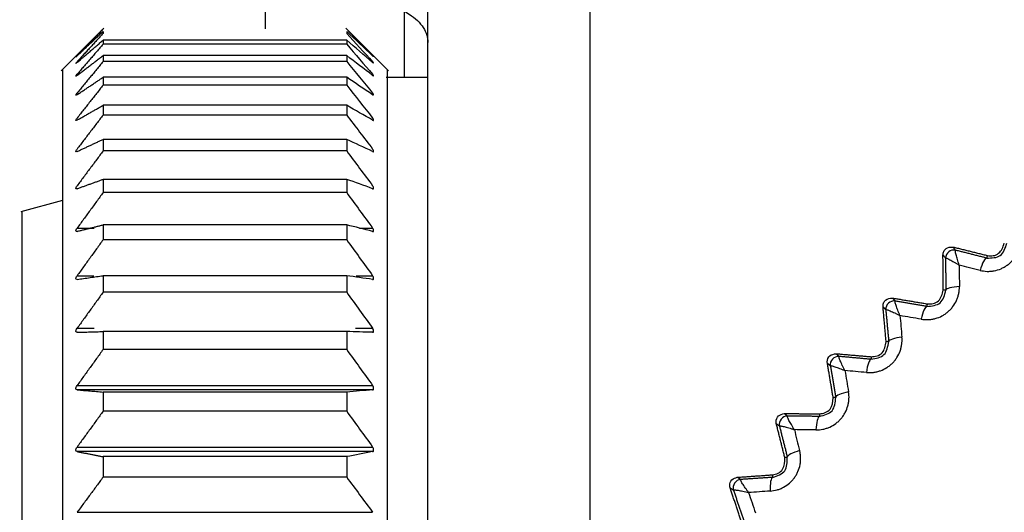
# Model space of a CAD drawing. Header units: millimetres. Extents: x 4 to 205, y 5 to 292.
# Tile 85 of 106: x 92 to 98, y 256 to 259. Entities that reach past the tile are written whole.
import ezdxf

# ---------------------------------------------------------------- set-up
doc = ezdxf.new("R2010")
doc.units = ezdxf.units.MM
doc.layers.add('1', color=7, linetype='CONTINUOUS')
doc.styles.add('DEFAULT', font='simplex.shx')
doc.dimstyles.get("Standard").update_dxf_attribs({"dimtxt": 0.18, "dimasz": 0.18, "dimexe": 0.18, "dimexo": 0.0625, "dimgap": 0.09, "dimtad": 0, "dimtih": 1, "dimtoh": 1, "dimdec": 4, "dimzin": 0, "dimdsep": 46, "dimtxsty": 'Standard', "dimcen": 0.09, "dimadec": 0, "dimazin": 0, "dimtfac": 1, "dimtdec": 4, "dimtofl": 0, "dimtmove": 0, "dimatfit": 3, "dimfxl": 1, "dimtolj": 1, "dimtzin": 0, "dimarcsym": 0})

# ---------------------------------------------------------------- blocks, each defined once
blk = doc.blocks.new('DimnDraft3D7')
at = {"layer": '1', "color": 152, "linetype": 'CONTINUOUS'}
for p, q in [((110.02848, 260.816731), (72.403023, 260.816731)), ((110.02748, 244.866731), (72.403023, 244.866731))]:
    blk.add_line(p, q, dxfattribs=at)
at = {"layer": '1', "color": 27, "linetype": 'CONTINUOUS'}
blk.add_line((74.403023, 260.816731), (74.403023, 244.866731), dxfattribs=at)
for points in [[(74.403023, 260.816731), (74.932004, 257.816733), (73.874042, 257.816729), (74.403023, 260.816731)], [(74.403023, 244.866731), (73.874042, 247.866729), (74.932004, 247.866733), (74.403023, 244.866731)]]:
    blk.add_solid(points, dxfattribs=at)
at = {"layer": '1', "color": 87, "linetype": 'CONTINUOUS', "insert": (73.903023, 247.726731), "char_height": 3, "attachment_point": 7, "rotation": 90, "line_spacing_factor": 1.204819, "style": 'DEFAULT'}
blk.add_mtext('\\W01.000;31,9 ', dxfattribs=at)

msp = doc.modelspace()

# ---------------------------------------------------------------- linework, layer by layer
at = {"layer": '1', "color": 27, "linetype": 'CONTINUOUS'}
for p, q in [((94.2285, 245.2167), (94.2285, 260.4667)), ((95.2285, 253.986), (95.2285, 260.4667)), ((93.2285, 258.9671), (93.2285, 259.3564)), ((94.082, 259.0756), (94.082, 258.666)), ((92.2339, 258.9714), (91.9711, 258.7086)), ((92.2285, 258.966), (92.2285, 258.9656)), ((93.9859, 258.7086), (93.723, 258.9715)), ((93.7285, 258.966), (93.7285, 258.9656)), ((94.2285, 258.666), (93.9711, 258.666)), ((91.9785, 257.908), (91.7221, 257.8393))]:
    msp.add_line(p, q, dxfattribs=at)
for points, knots in [([(94.082, 259.0756), (94.1251, 259.0526), (94.1597, 259.0254), (94.2079, 258.9678), (94.2224, 258.9367), (94.2279, 258.8988), (94.2284, 258.8921), (94.2285, 258.8848), (94.2285, 258.8843), (94.2285, 258.8837)], [0, 0, 0, 0, 0.449738, 0.449738, 0.897259, 0.897259, 0.992091, 0.992091, 1, 1, 1, 1]), ([(92.0687, 258.8006), (92.0643, 258.7964), (92.0554, 258.788), (92.0643, 258.7974), (92.0687, 258.802)], [0, 0, 0, 0, 0.5, 1, 1, 1, 1]), ([(92.0687, 258.7597), (92.0643, 258.756), (92.0554, 258.7486), (92.0643, 258.7589), (92.0687, 258.764)], [0, 0, 0, 0, 0.5, 1, 1, 1, 1]), ([(93.8882, 258.8006), (93.89, 258.7987), (93.8936, 258.7951), (93.895, 258.7933), (93.8936, 258.7959), (93.89, 258.8), (93.8882, 258.802)], [0, 0, 0, 0, 0.252663, 0.5, 0.747337, 1, 1, 1, 1]), ([(93.8882, 258.7597), (93.89, 258.7581), (93.8936, 258.7548), (93.895, 258.7538), (93.8936, 258.7573), (93.89, 258.7617), (93.8882, 258.764)], [0, 0, 0, 0, 0.252663, 0.5, 0.747337, 1, 1, 1, 1]), ([(91.9785, 258.716), (91.9785, 258.7157), (91.9785, 258.0691), (91.9785, 255.8479), (91.9785, 254.2868), (91.9785, 252.716)], [0, 0, 0, 0, 0.499938, 0.499938, 1, 1, 1, 1]), ([(92.0687, 258.6796), (92.0643, 258.6765), (92.0554, 258.6701), (92.0643, 258.6812), (92.0687, 258.6867)], [0, 0, 0, 0, 0.5, 1, 1, 1, 1]), ([(93.8882, 258.6796), (93.89, 258.6782), (93.8936, 258.6753), (93.895, 258.6753), (93.8936, 258.6796), (93.89, 258.6843), (93.8882, 258.6867)], [0, 0, 0, 0, 0.252663, 0.5, 0.747337, 1, 1, 1, 1]), ([(93.9785, 258.7162), (93.9785, 258.7164), (93.9785, 258.6975), (93.9785, 258.5851), (93.9785, 258.34), (93.9785, 257.9712), (93.9785, 257.5904), (93.9785, 257.2255), (93.9785, 256.8371), (93.9785, 256.3665), (93.9785, 255.6943), (93.9785, 254.804), (93.9785, 253.952), (93.9785, 253.3372), (93.9785, 253.0279), (93.9785, 252.85), (93.9785, 252.7607), (93.9785, 252.716)], [0, 0, 0, 0, 0.062568, 0.127327, 0.241469, 0.331348, 0.398061, 0.465001, 0.515822, 0.575257, 0.66339, 0.774234, 0.887057, 0.943297, 0.971564, 0.985758, 1, 1, 1, 1]), ([(92.0687, 258.5609), (92.0643, 258.5583), (92.0554, 258.553), (92.0643, 258.5648), (92.0687, 258.5707)], [0, 0, 0, 0, 0.5, 1, 1, 1, 1]), ([(93.8882, 258.5609), (93.89, 258.5597), (93.8936, 258.5572), (93.895, 258.5581), (93.8936, 258.5631), (93.89, 258.5682), (93.8882, 258.5707)], [0, 0, 0, 0, 0.252663, 0.5, 0.747337, 1, 1, 1, 1]), ([(92.0687, 258.4042), (92.0643, 258.4022), (92.0554, 258.3981), (92.0643, 258.4105), (92.0687, 258.4168)], [0, 0, 0, 0, 0.5, 1, 1, 1, 1]), ([(93.8882, 258.4042), (93.89, 258.4032), (93.8936, 258.4013), (93.895, 258.4029), (93.8936, 258.4088), (93.89, 258.4141), (93.8882, 258.4168)], [0, 0, 0, 0, 0.252663, 0.5, 0.747337, 1, 1, 1, 1]), ([(92.0687, 258.2107), (92.0643, 258.2092), (92.0554, 258.2062), (92.0643, 258.2193), (92.0687, 258.2258)], [0, 0, 0, 0, 0.5, 1, 1, 1, 1]), ([(93.8882, 258.2107), (93.89, 258.2099), (93.8936, 258.2084), (93.895, 258.211), (93.8936, 258.2175), (93.89, 258.223), (93.8882, 258.2258)], [0, 0, 0, 0, 0.252663, 0.5, 0.747337, 1, 1, 1, 1]), ([(92.0687, 257.9815), (92.0643, 257.9806), (92.0554, 257.9788), (92.0643, 257.9924), (92.0687, 257.9992)], [0, 0, 0, 0, 0.5, 1, 1, 1, 1]), ([(93.8882, 257.9815), (93.89, 257.981), (93.8936, 257.98), (93.895, 257.9833), (93.8936, 257.9906), (93.89, 257.9963), (93.8882, 257.9992)], [0, 0, 0, 0, 0.252663, 0.5, 0.747337, 1, 1, 1, 1]), ([(91.7285, 257.841), (91.7285, 257.8407), (91.7285, 257.2884), (91.7285, 255.3912), (91.7285, 254.0577), (91.7285, 252.716)], [0, 0, 0, 0, 0.499933, 0.499933, 1, 1, 1, 1]), ([(92.0687, 257.7181), (92.0643, 257.7178), (92.0554, 257.7172), (92.0643, 257.7312), (92.0687, 257.7382)], [0, 0, 0, 0, 0.5, 1, 1, 1, 1]), ([(93.8882, 257.7181), (93.89, 257.7179), (93.8936, 257.7174), (93.895, 257.7215), (93.8936, 257.7294), (93.89, 257.7353), (93.8882, 257.7382)], [0, 0, 0, 0, 0.252663, 0.5, 0.747337, 1, 1, 1, 1]), ([(97.6281, 257.4779), (97.6424, 257.4751), (97.6639, 257.471), (97.6932, 257.472), (97.7224, 257.4758), (97.7509, 257.4845), (97.7774, 257.4977), (97.7961, 257.5098), (97.8134, 257.5239), (97.8342, 257.545), (97.8512, 257.5694), (97.8639, 257.5959), (97.8712, 257.6167), (97.8764, 257.638), (97.8777, 257.6525), (97.8784, 257.6597)], [0, 0, 0, 0, 0.124868, 0.187439, 0.249989, 0.374814, 0.437354, 0.499898, 0.562442, 0.624981, 0.749808, 0.812358, 0.874929, 0.937484, 1, 1, 1, 1]), ([(97.3999, 257.5729), (97.4008, 257.5804), (97.4027, 257.5955), (97.4227, 257.6207), (97.4463, 257.6214), (97.4619, 257.6219)], [0, 0, 0, 0, 0.253279, 0.506556, 1, 1, 1, 1]), ([(97.4994, 257.5104), (97.4975, 257.5163), (97.4937, 257.5281), (97.4886, 257.5448), (97.4842, 257.5603), (97.4805, 257.5742), (97.4779, 257.5858), (97.4756, 257.5984), (97.4767, 257.6006), (97.4775, 257.6021)], [0, 0, 0, 0, 0.125264, 0.250511, 0.375738, 0.500945, 0.626125, 0.751273, 1, 1, 1, 1]), ([(97.6686, 257.5537), (97.7001, 257.5541), (97.7633, 257.555), (97.7836, 257.6148), (97.7938, 257.6447)], [0, 0, 0, 0, 0.499956, 1, 1, 1, 1]), ([(97.6725, 257.5694), (97.6847, 257.568), (97.7093, 257.5652), (97.757, 257.5857), (97.7694, 257.6219), (97.7776, 257.6458)], [0, 0, 0, 0, 0.252999, 0.505998, 1, 1, 1, 1]), ([(97.4154, 257.5532), (97.417, 257.5536), (97.4195, 257.5541), (97.4311, 257.549), (97.4419, 257.5437), (97.4545, 257.5369), (97.4685, 257.529), (97.4836, 257.5202), (97.4941, 257.5137), (97.4994, 257.5105)], [0, 0, 0, 0, 0.248727, 0.373874, 0.499055, 0.624261, 0.749488, 0.874736, 1, 1, 1, 1]), ([(92.0687, 257.4224), (92.0643, 257.4227), (92.0554, 257.4232), (92.0643, 257.4376), (92.0687, 257.4447)], [0, 0, 0, 0, 0.5, 1, 1, 1, 1]), ([(93.8882, 257.4224), (93.89, 257.4224), (93.8936, 257.4223), (93.895, 257.4273), (93.8936, 257.4357), (93.89, 257.4417), (93.8882, 257.4447)], [0, 0, 0, 0, 0.252663, 0.5, 0.747337, 1, 1, 1, 1]), ([(97.2658, 257.1768), (97.2803, 257.1752), (97.302, 257.1727), (97.3312, 257.176), (97.3599, 257.1821), (97.3877, 257.193), (97.4131, 257.2083), (97.4308, 257.2218), (97.4469, 257.2372), (97.466, 257.2599), (97.481, 257.2856), (97.4916, 257.313), (97.4973, 257.3342), (97.5007, 257.3559), (97.5009, 257.3704), (97.5011, 257.3777)], [0, 0, 0, 0, 0.12487, 0.187442, 0.249993, 0.37482, 0.43736, 0.499903, 0.562446, 0.624984, 0.749809, 0.812358, 0.874928, 0.937483, 1, 1, 1, 1]), ([(97.3002, 257.2556), (97.3317, 257.2585), (97.3946, 257.2643), (97.4101, 257.3255), (97.4179, 257.3561)], [0, 0, 0, 0, 0.500603, 1, 1, 1, 1]), ([(97.3028, 257.2714), (97.3152, 257.271), (97.3399, 257.2701), (97.3859, 257.2943), (97.3955, 257.3314), (97.4018, 257.3559)], [0, 0, 0, 0, 0.252999, 0.505998, 1, 1, 1, 1]), ([(97.0309, 257.2535), (97.0313, 257.2611), (97.032, 257.2763), (97.0499, 257.303), (97.0734, 257.3055), (97.089, 257.3072)], [0, 0, 0, 0, 0.253278, 0.506556, 1, 1, 1, 1]), ([(97.0478, 257.2352), (97.0494, 257.2357), (97.0518, 257.2364), (97.0639, 257.2322), (97.075, 257.2278), (97.0881, 257.222), (97.1027, 257.2152), (97.1184, 257.2076), (97.1294, 257.202), (97.135, 257.1992)], [0, 0, 0, 0, 0.248727, 0.373874, 0.499055, 0.624261, 0.749488, 0.874736, 1, 1, 1, 1]), ([(97.1349, 257.1992), (97.1326, 257.2049), (97.1278, 257.2163), (97.1215, 257.2326), (97.1158, 257.2477), (97.1111, 257.2612), (97.1076, 257.2726), (97.1043, 257.285), (97.1053, 257.2873), (97.1059, 257.2889)], [0, 0, 0, 0, 0.125264, 0.250511, 0.375738, 0.500945, 0.626125, 0.751273, 1, 1, 1, 1]), ([(92.0687, 257.0961), (92.0643, 257.0969), (92.0554, 257.0987), (92.0643, 257.1133), (92.0687, 257.1206)], [0, 0, 0, 0, 0.5, 1, 1, 1, 1]), ([(93.8882, 257.0961), (93.89, 257.0963), (93.8936, 257.0968), (93.895, 257.1025), (93.8936, 257.1114), (93.89, 257.1175), (93.8882, 257.1206)], [0, 0, 0, 0, 0.252663, 0.5, 0.747337, 1, 1, 1, 1]), ([(96.9283, 256.8482), (96.9428, 256.8477), (96.9647, 256.847), (96.9935, 256.8526), (97.0217, 256.8609), (97.0485, 256.874), (97.0726, 256.8912), (97.0892, 256.906), (97.104, 256.9226), (97.1213, 256.9467), (97.1343, 256.9735), (97.1427, 257.0017), (97.1467, 257.0233), (97.1484, 257.0452), (97.1475, 257.0597), (97.147, 257.0669)], [0, 0, 0, 0, 0.124868, 0.187439, 0.249988, 0.374814, 0.437354, 0.499898, 0.562442, 0.624981, 0.749808, 0.812358, 0.874929, 0.937484, 1, 1, 1, 1]), ([(96.9563, 256.9294), (96.9874, 256.9348), (97.0497, 256.9455), (97.0604, 257.0078), (97.0658, 257.0389)], [0, 0, 0, 0, 0.499955, 1, 1, 1, 1]), ([(96.9577, 256.9454), (96.9701, 256.9459), (96.9948, 256.9469), (97.0389, 256.9747), (97.0455, 257.0125), (97.0498, 257.0375)], [0, 0, 0, 0, 0.252999, 0.505998, 1, 1, 1, 1]), ([(96.6882, 256.9061), (96.6879, 256.9088), (96.686, 256.9249), (96.6999, 256.9575), (96.7279, 256.962), (96.7418, 256.9642)], [0, 0, 0, 0, 0.093253, 0.546803, 1, 1, 1, 1]), ([(96.796, 256.8602), (96.7932, 256.8658), (96.7876, 256.8768), (96.78, 256.8925), (96.7732, 256.9071), (96.7674, 256.9202), (96.763, 256.9314), (96.7588, 256.9434), (96.7595, 256.9458), (96.76, 256.9474)], [0, 0, 0, 0, 0.125264, 0.250511, 0.375738, 0.500945, 0.626125, 0.751273, 1, 1, 1, 1]), ([(96.7064, 256.8893), (96.7079, 256.8899), (96.7102, 256.8909), (96.7226, 256.8877), (96.734, 256.8841), (96.7476, 256.8794), (96.7626, 256.8737), (96.7789, 256.8674), (96.7903, 256.8626), (96.7961, 256.8603)], [0, 0, 0, 0, 0.248727, 0.373874, 0.499055, 0.624261, 0.749488, 0.874736, 1, 1, 1, 1]), ([(92.0687, 256.7414), (92.0643, 256.7428), (92.0554, 256.7458), (92.0643, 256.7605), (92.0687, 256.7678)], [0, 0, 0, 0, 0.5, 1, 1, 1, 1]), ([(93.8882, 256.7414), (93.89, 256.7418), (93.8936, 256.7428), (93.895, 256.7492), (93.8936, 256.7586), (93.89, 256.7647), (93.8882, 256.7678)], [0, 0, 0, 0, 0.252663, 0.5, 0.747337, 1, 1, 1, 1]), ([(96.6175, 256.4942), (96.6321, 256.4948), (96.6539, 256.4958), (96.6822, 256.5036), (96.7096, 256.5141), (96.7353, 256.5293), (96.758, 256.5483), (96.7734, 256.5644), (96.7869, 256.5821), (96.8022, 256.6075), (96.8131, 256.6353), (96.8193, 256.664), (96.8215, 256.6859), (96.8215, 256.7078), (96.8195, 256.7222), (96.8184, 256.7294)], [0, 0, 0, 0, 0.124868, 0.187439, 0.249988, 0.374814, 0.437354, 0.499898, 0.562442, 0.624981, 0.749808, 0.812358, 0.874929, 0.937484, 1, 1, 1, 1]), ([(96.6391, 256.5773), (96.6697, 256.5851), (96.7309, 256.6007), (96.7367, 256.6636), (96.7396, 256.695)], [0, 0, 0, 0, 0.499955, 1, 1, 1, 1]), ([(96.6393, 256.5932), (96.6516, 256.5947), (96.6762, 256.5977), (96.718, 256.6289), (96.7216, 256.6671), (96.724, 256.6924)], [0, 0, 0, 0, 0.252999, 0.505998, 1, 1, 1, 1]), ([(96.3738, 256.533), (96.3731, 256.5369), (96.3702, 256.5536), (96.3834, 256.5861), (96.4096, 256.5921), (96.4227, 256.5951)], [0, 0, 0, 0, 0.136779, 0.568517, 1, 1, 1, 1]), ([(96.4848, 256.4958), (96.4815, 256.5011), (96.4751, 256.5116), (96.4662, 256.5267), (96.4583, 256.5407), (96.4515, 256.5533), (96.4462, 256.5641), (96.4411, 256.5758), (96.4417, 256.5782), (96.442, 256.5798)], [0, 0, 0, 0, 0.125264, 0.250511, 0.375738, 0.500945, 0.626125, 0.751273, 1, 1, 1, 1]), ([(96.3931, 256.5177), (96.3946, 256.5185), (96.3968, 256.5196), (96.4094, 256.5173), (96.421, 256.5147), (96.4349, 256.511), (96.4504, 256.5066), (96.4671, 256.5015), (96.4789, 256.4977), (96.4848, 256.4958)], [0, 0, 0, 0, 0.248727, 0.373874, 0.499055, 0.624261, 0.749488, 0.874736, 1, 1, 1, 1]), ([(92.0687, 256.3605), (92.0643, 256.3626), (92.0554, 256.3667), (92.0643, 256.3814), (92.0687, 256.3888)], [0, 0, 0, 0, 0.5, 1, 1, 1, 1]), ([(93.8882, 256.3605), (93.89, 256.3613), (93.8936, 256.3627), (93.895, 256.3698), (93.8936, 256.3796), (93.89, 256.3857), (93.8882, 256.3888)], [0, 0, 0, 0, 0.252663, 0.5, 0.747337, 1, 1, 1, 1]), ([(96.3355, 256.1168), (96.35, 256.1186), (96.3717, 256.1213), (96.3993, 256.1313), (96.4258, 256.144), (96.4502, 256.1611), (96.4713, 256.1818), (96.4854, 256.1991), (96.4975, 256.2178), (96.5107, 256.2443), (96.5194, 256.2728), (96.5233, 256.302), (96.5238, 256.324), (96.5221, 256.3458), (96.5189, 256.36), (96.5174, 256.3671)], [0, 0, 0, 0, 0.124868, 0.187439, 0.249988, 0.374814, 0.437354, 0.499898, 0.562442, 0.624981, 0.749808, 0.812358, 0.874929, 0.937484, 1, 1, 1, 1]), ([(96.3494, 256.2172), (96.3616, 256.2197), (96.3859, 256.2246), (96.4252, 256.259), (96.4258, 256.2974), (96.4262, 256.3228)], [0, 0, 0, 0, 0.252999, 0.505998, 1, 1, 1, 1]), ([(96.3505, 256.2014), (96.3804, 256.2116), (96.4402, 256.2319), (96.4411, 256.2951), (96.4415, 256.3267)], [0, 0, 0, 0, 0.499955, 1, 1, 1, 1]), ([(96.0896, 256.1363), (96.0884, 256.1415), (96.0844, 256.1587), (96.0969, 256.1911), (96.1213, 256.1984), (96.1335, 256.202)], [0, 0, 0, 0, 0.179899, 0.59003, 1, 1, 1, 1]), ([(96.203, 256.108), (96.1994, 256.113), (96.1921, 256.1231), (96.1821, 256.1374), (96.1731, 256.1507), (96.1654, 256.1628), (96.1592, 256.1731), (96.1532, 256.1843), (96.1536, 256.1868), (96.1538, 256.1885)], [0, 0, 0, 0, 0.125264, 0.250511, 0.375738, 0.500945, 0.626125, 0.751273, 1, 1, 1, 1]), ([(96.1099, 256.1227), (96.1113, 256.1236), (96.1135, 256.1248), (96.1262, 256.1236), (96.138, 256.1219), (96.1522, 256.1193), (96.1679, 256.1161), (96.185, 256.1124), (96.197, 256.1095), (96.2031, 256.108)], [0, 0, 0, 0, 0.248727, 0.373874, 0.499055, 0.624261, 0.749488, 0.874736, 1, 1, 1, 1])]:
    msp.add_open_spline(points, degree=3, knots=knots, dxfattribs=at)
for points, degree in [([(92.2285, 258.9656), (92.0687, 258.802)], 1), ([(92.0687, 258.8006), (92.2285, 258.9515)], 1), ([(92.2285, 258.9391), (92.0687, 258.764)], 1), ([(92.2285, 258.9515), (92.2285, 258.948), (92.2285, 258.9439), (92.2285, 258.9391)], 3), ([(93.7285, 258.9656), (93.7817, 258.911), (93.835, 258.8565), (93.8882, 258.802)], 3), ([(93.7285, 258.9515), (93.7285, 258.948), (93.7285, 258.9439), (93.7285, 258.9391)], 3), ([(93.8882, 258.8006), (93.835, 258.8509), (93.7817, 258.9012), (93.7285, 258.9515)], 3), ([(93.7285, 258.9391), (93.7817, 258.8807), (93.835, 258.8224), (93.8882, 258.764)], 3), ([(92.0687, 258.7597), (92.2285, 258.8969)], 1), ([(92.2285, 258.8723), (92.0687, 258.6867)], 1), ([(92.2285, 258.8969), (92.2285, 258.8893), (92.2285, 258.8811), (92.2285, 258.8723)], 3), ([(93.7285, 258.8969), (93.2285, 258.8969), (92.7285, 258.8969), (92.2285, 258.8969)], 3), ([(93.7285, 258.8723), (92.2285, 258.8723)], 1), ([(93.7285, 258.8969), (93.7285, 258.8893), (93.7285, 258.8811), (93.7285, 258.8723)], 3), ([(93.8882, 258.7597), (93.835, 258.8055), (93.7817, 258.8512), (93.7285, 258.8969)], 3), ([(93.7285, 258.8723), (93.7817, 258.8104), (93.835, 258.7486), (93.8882, 258.6867)], 3), ([(92.0687, 258.6796), (92.2285, 258.8023)], 1), ([(92.2285, 258.7656), (92.0687, 258.5707)], 1), ([(92.2285, 258.8023), (92.2285, 258.7907), (92.2285, 258.7784), (92.2285, 258.7656)], 3), ([(93.7285, 258.8023), (93.2285, 258.8023), (92.7285, 258.8023), (92.2285, 258.8023)], 3), ([(93.7285, 258.7656), (92.2285, 258.7656)], 1), ([(93.7285, 258.8023), (93.7285, 258.7907), (93.7285, 258.7784), (93.7285, 258.7656)], 3), ([(93.8882, 258.6796), (93.835, 258.7205), (93.7817, 258.7614), (93.7285, 258.8023)], 3), ([(93.7285, 258.7656), (93.7817, 258.7006), (93.835, 258.6357), (93.8882, 258.5707)], 3), ([(92.0687, 258.5609), (92.2285, 258.6682)], 1), ([(92.2285, 258.6682), (92.2285, 258.6526), (92.2285, 258.6364), (92.2285, 258.6196)], 3), ([(93.7285, 258.6682), (93.2285, 258.6682), (92.7285, 258.6682), (92.2285, 258.6682)], 3), ([(93.7285, 258.6682), (93.7285, 258.6526), (93.7285, 258.6364), (93.7285, 258.6196)], 3), ([(93.8882, 258.5609), (93.835, 258.5967), (93.7817, 258.6324), (93.7285, 258.6682)], 3), ([(92.2285, 258.6196), (92.0687, 258.4168)], 1), ([(93.7285, 258.6196), (92.2285, 258.6196)], 1), ([(93.7285, 258.6196), (93.7817, 258.552), (93.835, 258.4844), (93.8882, 258.4168)], 3), ([(92.0687, 258.4042), (92.2285, 258.4955)], 1), ([(92.2285, 258.4955), (92.2285, 258.4761), (92.2285, 258.456), (92.2285, 258.4354)], 3), ([(93.7285, 258.4955), (93.2285, 258.4955), (92.7285, 258.4955), (92.2285, 258.4955)], 3), ([(93.7285, 258.4955), (93.7285, 258.4761), (93.7285, 258.456), (93.7285, 258.4354)], 3), ([(93.8882, 258.4042), (93.835, 258.4347), (93.7817, 258.4651), (93.7285, 258.4955)], 3), ([(92.2285, 258.4354), (92.0687, 258.2258)], 1), ([(93.7285, 258.4354), (92.2285, 258.4354)], 1), ([(93.7285, 258.4354), (93.7817, 258.3655), (93.835, 258.2957), (93.8882, 258.2258)], 3), ([(92.0687, 258.2107), (92.2285, 258.2854)], 1), ([(92.2285, 258.2854), (92.2285, 258.2621), (92.2285, 258.2384), (92.2285, 258.2141)], 3), ([(93.7285, 258.2854), (93.2285, 258.2854), (92.7285, 258.2854), (92.2285, 258.2854)], 3), ([(93.7285, 258.2854), (93.7285, 258.2621), (93.7285, 258.2384), (93.7285, 258.2141)], 3), ([(93.8882, 258.2107), (93.835, 258.2356), (93.7817, 258.2605), (93.7285, 258.2854)], 3), ([(92.2285, 258.2141), (92.0687, 257.9992)], 1), ([(93.7285, 258.2141), (92.2285, 258.2141)], 1), ([(93.7285, 258.2141), (93.7817, 258.1423), (93.835, 258.0707), (93.8882, 257.9992)], 3), ([(92.0687, 257.9815), (92.2285, 258.0391)], 1), ([(92.2285, 258.0391), (92.2285, 258.0123), (92.2285, 257.9849), (92.2285, 257.9571)], 3), ([(93.7285, 258.0391), (93.2285, 258.0391), (92.7285, 258.0391), (92.2285, 258.0391)], 3), ([(93.7285, 258.0391), (93.7285, 258.0123), (93.7285, 257.9849), (93.7285, 257.9571)], 3), ([(93.8882, 257.9815), (93.835, 258.0019), (93.7817, 258.0211), (93.7285, 258.0391)], 3), ([(92.2285, 257.9571), (92.0687, 257.7382)], 1), ([(93.7285, 257.9571), (92.2285, 257.9571)], 1), ([(93.7285, 257.9571), (93.7817, 257.8841), (93.835, 257.8112), (93.8882, 257.7382)], 3), ([(92.0687, 257.7181), (92.2285, 257.7582)], 1), ([(92.0687, 257.7382), (92.1742, 257.7382)], 1), ([(92.2285, 257.7582), (92.2285, 257.728), (92.2285, 257.6973), (92.2285, 257.6661)], 3), ([(93.7285, 257.7582), (93.2285, 257.7582), (92.7285, 257.7582), (92.2285, 257.7582)], 3), ([(93.7285, 257.7582), (93.7285, 257.728), (93.7285, 257.6973), (93.7285, 257.6661)], 3), ([(93.8882, 257.7181), (93.835, 257.7315), (93.7817, 257.7449), (93.7285, 257.7582)], 3), ([(93.8082, 257.7382), (93.8882, 257.7382)], 1), ([(92.2285, 257.6661), (92.0687, 257.4447)], 1), ([(93.7285, 257.6661), (92.2285, 257.6661)], 1), ([(93.7285, 257.6661), (93.7817, 257.5923), (93.835, 257.5185), (93.8882, 257.4447)], 3), ([(97.4775, 257.6021), (97.448, 257.6095), (97.4151, 257.5836), (97.4154, 257.5532)], 3), ([(97.4619, 257.6219), (97.6725, 257.5694)], 1), ([(97.4775, 257.6021), (97.4619, 257.6219)], 1), ([(97.6685, 257.5537), (97.5727, 257.578), (97.4775, 257.6021)], 2), ([(97.4018, 257.3559), (97.3999, 257.5729)], 1), ([(97.3999, 257.5729), (97.4154, 257.5532)], 1), ([(97.4154, 257.5532), (97.4166, 257.4549), (97.4179, 257.3561)], 2), ([(97.6686, 257.5537), (97.6588, 257.5553), (97.6409, 257.5217), (97.6281, 257.4779)], 3), ([(97.6725, 257.5694), (97.6686, 257.5537)], 1), ([(97.4994, 257.5105), (97.5, 257.4662), (97.5005, 257.4219), (97.5011, 257.3777)], 3), ([(97.6281, 257.4779), (97.5852, 257.4887), (97.5423, 257.4996), (97.4994, 257.5104)], 3), ([(92.0687, 257.4224), (92.2285, 257.4447)], 1), ([(92.0687, 257.4447), (92.1706, 257.4447)], 1), ([(92.2285, 257.4447), (92.2285, 257.4113), (92.2285, 257.3774), (92.2285, 257.343)], 3), ([(93.7285, 257.4447), (93.2285, 257.4447), (92.7285, 257.4447), (92.2285, 257.4447)], 3), ([(93.7285, 257.4447), (93.7285, 257.4113), (93.7285, 257.3774), (93.7285, 257.343)], 3), ([(93.8882, 257.4224), (93.835, 257.4298), (93.7817, 257.4373), (93.7285, 257.4447)], 3), ([(93.7864, 257.4447), (93.8882, 257.4447)], 1), ([(97.4179, 257.3561), (97.4018, 257.3559)], 1), ([(97.5011, 257.3777), (97.4555, 257.3755), (97.4186, 257.3659), (97.4179, 257.3561)], 3), ([(92.2285, 257.343), (92.0687, 257.1206)], 1), ([(93.7285, 257.343), (92.2285, 257.343)], 1), ([(93.7285, 257.343), (93.7817, 257.2688), (93.835, 257.1947), (93.8882, 257.1206)], 3), ([(97.1059, 257.2889), (97.0759, 257.2939), (97.0452, 257.2655), (97.0478, 257.2352)], 3), ([(97.089, 257.3072), (97.3028, 257.2714)], 1), ([(97.1059, 257.2889), (97.089, 257.3072)], 1), ([(97.0498, 257.0375), (97.0309, 257.2535)], 1), ([(97.0309, 257.2535), (97.0478, 257.2352)], 1), ([(97.0478, 257.2352), (97.0568, 257.1373), (97.0658, 257.0389)], 2), ([(97.3002, 257.2556), (97.2028, 257.2723), (97.1059, 257.2889)], 2), ([(97.3002, 257.2556), (97.2904, 257.2564), (97.2751, 257.2214), (97.2658, 257.1768)], 3), ([(97.3028, 257.2714), (97.3002, 257.2556)], 1), ([(97.2658, 257.1768), (97.2222, 257.1842), (97.1786, 257.1917), (97.1349, 257.1992)], 3), ([(97.135, 257.1992), (97.139, 257.1551), (97.143, 257.111), (97.147, 257.0669)], 3), ([(92.0687, 257.1206), (92.1742, 257.1206)], 1), ([(93.7828, 257.1206), (93.8882, 257.1206)], 1), ([(92.0687, 257.0961), (92.2285, 257.1005)], 1), ([(92.2285, 257.1005), (92.2285, 257.0641), (92.2285, 257.0272), (92.2285, 256.9899)], 3), ([(93.7285, 257.1005), (93.2285, 257.1005), (92.7285, 257.1005), (92.2285, 257.1005)], 3), ([(93.7285, 257.1005), (93.7285, 257.0641), (93.7285, 257.0272), (93.7285, 256.9899)], 3), ([(93.8882, 257.0961), (93.835, 257.0976), (93.7817, 257.0991), (93.7285, 257.1005)], 3), ([(97.147, 257.0669), (97.1018, 257.0612), (97.0657, 257.0487), (97.0658, 257.0389)], 3), ([(92.2285, 256.9899), (92.0687, 256.7678)], 1), ([(93.7285, 256.9899), (92.2285, 256.9899)], 1), ([(93.7285, 256.9899), (93.7817, 256.9159), (93.835, 256.8418), (93.8882, 256.7678)], 3), ([(97.0658, 257.0389), (97.0498, 257.0375)], 1), ([(96.76, 256.9474), (96.7297, 256.95), (96.7013, 256.9193), (96.7064, 256.8893)], 3), ([(96.7418, 256.9642), (96.9577, 256.9454)], 1), ([(96.76, 256.9474), (96.7418, 256.9642)], 1), ([(96.9563, 256.9294), (96.8579, 256.9384), (96.76, 256.9474)], 2), ([(96.9563, 256.9294), (96.9465, 256.9295), (96.934, 256.8935), (96.9283, 256.8482)], 3), ([(96.9577, 256.9454), (96.9563, 256.9294)], 1), ([(96.724, 256.6924), (96.6882, 256.9061)], 1), ([(96.6882, 256.9061), (96.7064, 256.8893)], 1), ([(96.7064, 256.8893), (96.723, 256.7924), (96.7396, 256.695)], 2), ([(96.9283, 256.8482), (96.8842, 256.8522), (96.8401, 256.8562), (96.796, 256.8602)], 3), ([(96.7961, 256.8603), (96.8035, 256.8166), (96.811, 256.773), (96.8184, 256.7294)], 3), ([(92.0687, 256.7678), (93.8882, 256.7678)], 1), ([(92.0687, 256.7414), (92.2285, 256.7279)], 1), ([(93.8882, 256.7414), (92.0687, 256.7414)], 1), ([(92.2285, 256.7279), (92.2285, 256.6887), (92.2285, 256.6491), (92.2285, 256.6091)], 3), ([(93.7285, 256.7279), (93.2285, 256.7279), (92.7285, 256.7279), (92.2285, 256.7279)], 3), ([(93.8882, 256.7414), (93.835, 256.7369), (93.7817, 256.7324), (93.7285, 256.7279)], 3), ([(93.7285, 256.7279), (93.7285, 256.6887), (93.7285, 256.6491), (93.7285, 256.6091)], 3), ([(96.7396, 256.695), (96.724, 256.6924)], 1), ([(96.8184, 256.7294), (96.7738, 256.7201), (96.7388, 256.7048), (96.7396, 256.695)], 3), ([(92.2285, 256.6091), (92.0687, 256.3888)], 1), ([(93.7285, 256.6091), (92.2285, 256.6091)], 1), ([(93.7285, 256.6091), (93.7817, 256.5357), (93.835, 256.4622), (93.8882, 256.3888)], 3), ([(96.442, 256.5798), (96.4116, 256.5801), (96.3857, 256.5472), (96.3931, 256.5177)], 3), ([(96.4227, 256.5951), (96.6393, 256.5932)], 1), ([(96.442, 256.5798), (96.4227, 256.5951)], 1), ([(96.6391, 256.5773), (96.5403, 256.5786), (96.442, 256.5798)], 2), ([(96.6391, 256.5773), (96.6293, 256.5766), (96.6197, 256.5397), (96.6175, 256.4942)], 3), ([(96.6393, 256.5932), (96.6391, 256.5773)], 1), ([(96.4262, 256.3228), (96.3738, 256.533)], 1), ([(96.3738, 256.533), (96.3931, 256.5177)], 1), ([(96.3931, 256.5177), (96.4172, 256.4225), (96.4415, 256.3267)], 2), ([(96.6175, 256.4942), (96.5733, 256.4947), (96.529, 256.4952), (96.4848, 256.4958)], 3), ([(96.4848, 256.4958), (96.4956, 256.4529), (96.5065, 256.41), (96.5174, 256.3671)], 3), ([(92.0687, 256.3888), (93.8882, 256.3888)], 1), ([(92.0687, 256.3605), (92.2285, 256.3293)], 1), ([(93.8882, 256.3605), (92.0687, 256.3605)], 1), ([(92.2285, 256.3293), (92.2285, 256.2876), (92.2285, 256.2455), (92.2285, 256.203)], 3), ([(93.7285, 256.3293), (93.2285, 256.3293), (92.7285, 256.3293), (92.2285, 256.3293)], 3), ([(93.8882, 256.3605), (93.835, 256.3501), (93.7817, 256.3397), (93.7285, 256.3293)], 3), ([(93.7285, 256.3293), (93.7285, 256.2876), (93.7285, 256.2455), (93.7285, 256.203)], 3), ([(96.4415, 256.3267), (96.4262, 256.3228)], 1), ([(96.5174, 256.3671), (96.4736, 256.3543), (96.4399, 256.3364), (96.4415, 256.3267)], 3), ([(92.2285, 256.203), (92.0687, 255.986)], 1), ([(93.7285, 256.203), (92.2285, 256.203)], 1), ([(93.7285, 256.203), (93.7817, 256.1307), (93.835, 256.0583), (93.8882, 255.986)], 3), ([(96.1335, 256.202), (96.3494, 256.2172)], 1), ([(96.1538, 256.1885), (96.1335, 256.202)], 1), ([(96.3505, 256.2014), (96.2519, 256.1949), (96.1538, 256.1885)], 2), ([(96.3505, 256.2014), (96.3408, 256.2), (96.3341, 256.1624), (96.3355, 256.1168)], 3), ([(96.3494, 256.2172), (96.3505, 256.2014)], 1), ([(96.1538, 256.1885), (96.1235, 256.1863), (96.1003, 256.1515), (96.1099, 256.1227)], 3), ([(96.1583, 255.931), (96.0896, 256.1363)], 1), ([(96.0896, 256.1363), (96.1099, 256.1227)], 1), ([(96.1099, 256.1227), (96.1415, 256.0296), (96.1732, 255.936)], 2), ([(96.3355, 256.1168), (96.2914, 256.1139), (96.2472, 256.1109), (96.203, 256.108)], 3), ([(96.2031, 256.108), (96.2172, 256.0661), (96.2314, 256.0242), (96.2456, 255.9823)], 3), ([(92.0687, 255.986), (93.8882, 255.986)], 1)]:
    msp.add_open_spline(points, degree=degree, dxfattribs=at)

# ---------------------------------------------------------------- dimensions: what is measured, and where the dimension line sits
at = {"layer": '1', "color": 27, "linetype": 'CONTINUOUS', "lineweight": -3}
dim = msp.add_linear_dim(base=(74.403, 244.8667), p1=(110.0285, 260.8167), p2=(110.0275, 244.8667), angle=90, text='\\C87;31,9', dimstyle='Standard', override={"dimtxt": 3, "dimasz": 3, "dimexe": 2, "dimexo": 2.5, "dimgap": 1.5, "dimtad": 1, "dimtih": 0, "dimtoh": 0, "dimdec": 2, "dimzin": 8, "dimtxsty": 'DEFAULT', "dimsah": 1, "dimclrd": 27, "dimclre": 152, "dimclrt": 87, "dimtm": -0.005, "dimtdec": 2, "dimtofl": 1, "dimtmove": 0}, dxfattribs=at)
dim.commit()
dim.dimension.update_dxf_attribs({"geometry": 'DimnDraft3D7', "text_midpoint": (74.403, 252.8417), "dimtype": 160})

doc.saveas('drawing.dxf')
